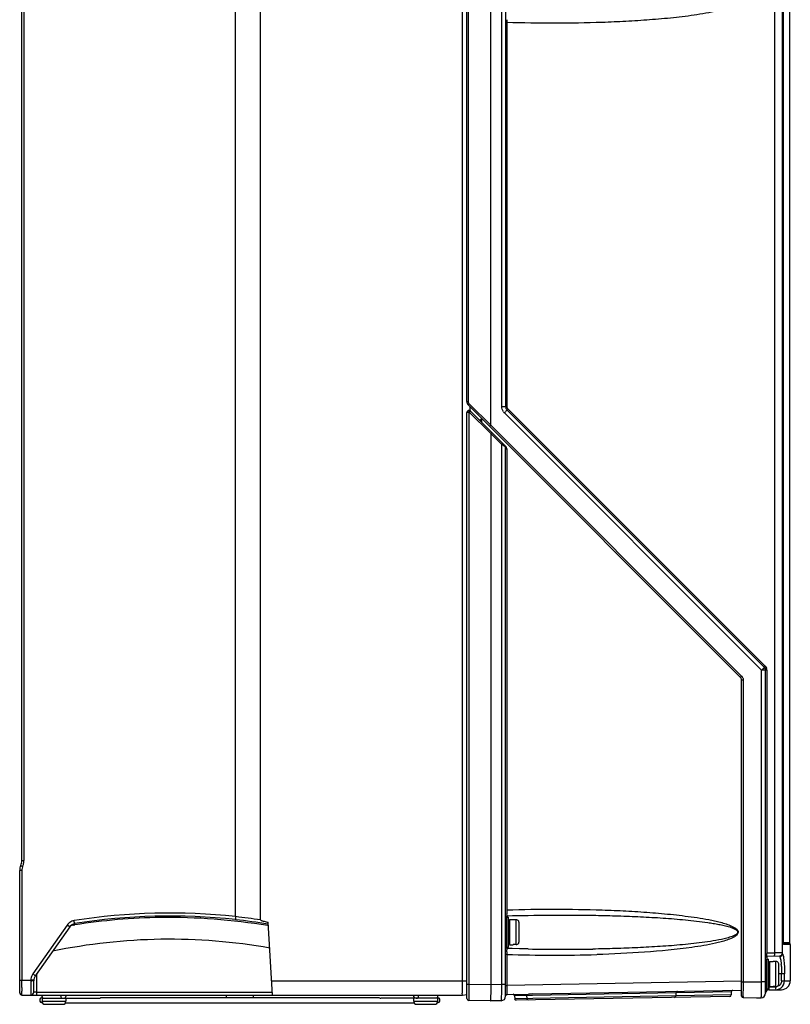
# Model space of a CAD drawing. Header units: inches. Extents: x 0 to 117, y 0 to 83.
# Tile 18 of 70: x 48 to 58, y 27 to 40. Entities that reach past the tile are written whole.
import ezdxf

# ---------------------------------------------------------------- set-up
doc = ezdxf.new("R2010")
doc.units = ezdxf.units.IN
doc.header["$LTSCALE"] = 6.431102
doc.header["$MEASUREMENT"] = 0
doc.layers.get('0').update_dxf_attribs({"linetype": 'CONTINUOUS'})

msp = doc.modelspace()

# ---------------------------------------------------------------- linework, layer by layer
at = {"color": 7, "linetype": 'CONTINUOUS'}
for p, q in [((54.556, 53.052), (54.556, 35.33)), ((54.359, 35.087), (54.359, 52.907)), ((54.504, 35.33), (54.504, 52.895)), ((53.986, 27.767), (53.986, 52.775)), ((54.044, 35.397), (54.044, 52.699)), ((54.064, 52.699), (54.064, 35.397)), ((58.103, 28.133), (58.103, 52.589)), ((58.206, 28.125), (58.206, 52.589)), ((50.997, 28.611), (50.997, 51.428)), ((51.323, 28.567), (51.323, 51.481)), ((48.178, 29.35), (48.178, 51.083)), ((48.207, 51.083), (48.207, 29.35)), ((58.217, 28.274), (58.217, 45.032)), ((58.296, 43.641), (58.296, 28.27)), ((54.573, 40.395), (54.556, 40.395)), ((54.573, 40.395), (54.573, 35.33)), ((54.044, 35.397), (54.064, 35.397)), ((57.649, 31.767), (54.062, 35.355)), ((54.359, 35.085), (54.075, 35.369)), ((54.084, 35.333), (54.084, 35.271)), ((54.504, 35.33), (54.556, 35.33)), ((54.573, 35.288), (57.964, 31.898)), ((57.975, 31.912), (54.585, 35.302)), ((54.044, 27.534), (54.044, 35.252)), ((54.071, 35.259), (54.071, 27.723)), ((54.077, 35.257), (54.359, 34.975)), ((54.091, 35.271), (54.554, 34.808)), ((54.208, 35.154), (54.222, 35.154)), ((54.241, 35.127), (54.241, 35.175)), ((54.539, 35.247), (57.93, 31.856)), ((57.665, 31.781), (54.359, 35.087)), ((54.359, 34.978), (54.504, 34.833)), ((54.359, 34.975), (54.359, 27.718)), ((54.504, 27.72), (54.504, 34.833)), ((54.512, 34.827), (54.504, 34.833)), ((54.526, 34.818), (54.512, 34.827)), ((54.556, 34.798), (54.526, 34.818)), ((54.556, 27.564), (54.556, 34.798)), ((54.556, 34.798), (54.564, 34.783)), ((54.564, 34.783), (54.57, 34.77)), ((54.57, 34.77), (54.573, 34.764)), ((54.573, 34.764), (54.573, 28.7)), ((57.998, 31.856), (57.93, 31.856)), ((57.93, 27.753), (57.93, 31.856)), ((57.981, 27.602), (57.981, 31.856)), ((57.998, 31.856), (57.998, 28.133)), ((57.688, 31.726), (57.666, 31.726)), ((57.666, 27.564), (57.666, 31.726)), ((57.688, 31.726), (57.688, 27.753)), ((48.178, 29.35), (48.207, 29.35)), ((48.179, 29.221), (48.151, 29.221)), ((48.151, 27.608), (48.151, 29.221)), ((48.179, 29.221), (48.179, 27.775)), ((54.568, 28.604), (54.595, 28.604)), ((54.568, 28.604), (54.568, 28.21)), ((54.574, 28.629), (54.573, 28.649)), ((54.575, 28.621), (54.575, 28.604)), ((54.595, 28.21), (54.595, 28.603)), ((54.607, 28.572), (54.654, 28.572)), ((54.607, 28.572), (54.607, 28.242)), ((54.654, 28.571), (54.654, 28.572)), ((54.694, 28.571), (54.654, 28.571)), ((54.694, 28.243), (54.694, 28.571)), ((54.741, 28.626), (54.854, 28.628)), ((48.777, 28.501), (48.325, 27.856)), ((48.81, 28.478), (48.359, 27.834)), ((48.863, 28.499), (48.878, 28.502)), ((48.875, 28.519), (48.874, 28.517)), ((51.429, 28.491), (51.42, 28.493)), ((51.428, 28.511), (51.422, 28.512)), ((51.485, 27.578), (51.427, 28.537)), ((54.733, 28.282), (54.733, 28.531)), ((54.568, 28.21), (54.595, 28.21)), ((54.575, 28.21), (54.575, 28.192)), ((54.643, 28.19), (54.575, 28.192)), ((54.607, 28.241), (54.654, 28.241)), ((54.694, 28.243), (54.654, 28.243)), ((54.654, 28.241), (54.654, 28.243)), ((58.217, 28.274), (58.217, 28.274)), ((58.217, 28.27), (58.296, 28.27)), ((58.218, 28.258), (58.302, 28.258)), ((58.308, 28.246), (58.22, 28.246)), ((58.308, 28.246), (58.308, 27.766)), ((54.573, 28.114), (54.556, 28.114)), ((54.573, 28.114), (54.573, 27.705)), ((57.993, 28.052), (58.021, 28.052)), ((57.993, 28.052), (57.993, 27.659)), ((57.998, 28.133), (58.103, 28.133)), ((58, 28.092), (58.168, 28.097)), ((58, 28.092), (58, 28.052)), ((58.021, 27.659), (58.021, 28.052)), ((58.032, 28.021), (58.08, 28.021)), ((58.032, 28.021), (58.032, 27.69)), ((58.08, 28.02), (58.08, 28.021)), ((58.119, 28.02), (58.08, 28.02)), ((58.206, 28.136), (58.103, 28.134)), ((58.119, 27.691), (58.119, 28.02)), ((58.169, 28.097), (58.168, 28.097)), ((58.168, 28.086), (58.168, 28.097)), ((58.213, 28.099), (58.217, 28.084)), ((58.158, 27.731), (58.158, 27.98)), ((48.151, 27.775), (48.297, 27.775)), ((48.179, 27.714), (48.179, 27.775)), ((48.31, 27.774), (48.297, 27.775)), ((48.336, 27.617), (48.337, 27.767)), ((48.375, 27.617), (48.377, 27.861)), ((51.474, 27.767), (54.044, 27.767)), ((57.666, 27.759), (54.573, 27.705)), ((58.231, 27.856), (58.158, 27.856)), ((58.193, 27.765), (58.193, 27.856)), ((58.193, 27.765), (58.308, 27.766)), ((58.231, 27.766), (58.231, 27.856)), ((48.179, 27.677), (48.179, 27.714)), ((54.044, 27.723), (54.071, 27.723)), ((54.071, 27.723), (54.359, 27.718)), ((54.071, 27.723), (54.071, 27.7)), ((54.071, 27.7), (54.071, 27.678)), ((54.071, 27.678), (54.071, 27.656)), ((54.071, 27.656), (54.071, 27.596)), ((54.359, 27.717), (54.504, 27.72)), ((54.504, 27.72), (54.556, 27.72)), ((54.556, 27.705), (54.573, 27.705)), ((54.916, 27.593), (57.665, 27.641)), ((57.666, 27.751), (57.688, 27.751)), ((57.688, 27.753), (57.93, 27.753)), ((57.688, 27.751), (57.688, 27.727)), ((57.688, 27.727), (57.688, 27.704)), ((57.688, 27.704), (57.688, 27.681)), ((57.688, 27.681), (57.688, 27.66)), ((57.93, 27.755), (57.981, 27.755)), ((57.993, 27.659), (58.021, 27.659)), ((58.024, 27.685), (58.115, 27.687)), ((58.024, 27.678), (58.024, 27.66)), ((58.024, 27.646), (58.192, 27.649)), ((58.032, 27.69), (58.08, 27.69)), ((58.119, 27.691), (58.08, 27.691)), ((58.08, 27.69), (58.08, 27.691)), ((48.18, 27.578), (53.985, 27.578)), ((48.375, 27.617), (51.483, 27.617)), ((48.375, 27.578), (48.375, 27.617)), ((48.445, 27.535), (49.193, 27.535)), ((48.445, 27.535), (48.445, 27.496)), ((48.76, 27.535), (48.76, 27.496)), ((49.229, 27.547), (52.875, 27.547)), ((52.895, 27.54), (52.902, 27.537)), ((53.66, 27.535), (52.911, 27.535)), ((53.345, 27.496), (53.345, 27.535)), ((53.66, 27.496), (53.66, 27.535)), ((53.985, 27.578), (54.044, 27.586)), ((54.071, 27.596), (54.071, 27.562)), ((54.071, 27.562), (54.071, 27.548)), ((54.071, 27.548), (54.071, 27.511)), ((54.071, 27.511), (54.071, 27.508)), ((54.071, 27.508), (54.071, 27.506)), ((54.359, 27.501), (54.071, 27.506)), ((54.498, 27.504), (54.359, 27.501)), ((54.575, 27.587), (54.855, 27.592)), ((56.8, 27.606), (54.674, 27.569)), ((54.674, 27.569), (54.675, 27.53)), ((56.801, 27.567), (54.675, 27.53)), ((57.51, 27.56), (54.695, 27.51)), ((54.832, 27.572), (54.833, 27.533)), ((54.871, 27.592), (54.855, 27.592)), ((54.871, 27.592), (54.903, 27.593)), ((54.916, 27.593), (54.871, 27.592)), ((56.8, 27.606), (56.801, 27.567)), ((57.529, 27.619), (56.802, 27.606)), ((57.53, 27.58), (56.802, 27.567)), ((57.529, 27.619), (57.53, 27.58)), ((57.686, 27.545), (57.863, 27.542)), ((57.687, 27.561), (57.687, 27.545)), ((57.863, 27.542), (57.923, 27.543)), ((48.445, 27.496), (48.76, 27.496)), ((48.45, 27.476), (48.45, 27.476)), ((48.484, 27.456), (48.72, 27.456)), ((48.754, 27.476), (53.35, 27.476)), ((53.345, 27.496), (53.66, 27.496)), ((53.384, 27.456), (53.62, 27.456)), ((53.654, 27.476), (53.654, 27.476))]:
    msp.add_line(p, q, dxfattribs=at)
for points in [[(54.071, 35.259), (54.072, 35.259), (54.073, 35.259), (54.073, 35.259), (54.074, 35.259), (54.075, 35.259), (54.075, 35.258), (54.076, 35.258), (54.076, 35.258), (54.077, 35.257)], [(54.556, 28.602), (54.556, 28.605), (54.557, 28.609), (54.559, 28.612), (54.561, 28.615), (54.564, 28.618), (54.567, 28.619), (54.571, 28.621), (54.574, 28.621), (54.575, 28.621)], [(54.575, 28.621), (54.645, 28.624), (54.741, 28.626)], [(48.809, 28.476), (48.81, 28.478), (48.813, 28.482), (48.816, 28.486), (48.819, 28.489), (48.823, 28.493), (48.827, 28.496), (48.831, 28.499), (48.835, 28.502), (48.838, 28.504), (48.842, 28.506), (48.846, 28.508), (48.849, 28.51), (48.853, 28.511), (48.856, 28.512), (48.858, 28.513), (48.86, 28.513), (48.86, 28.514)], [(54.567, 28.194), (54.564, 28.196), (54.561, 28.198), (54.559, 28.201), (54.557, 28.205), (54.556, 28.208)], [(54.575, 28.192), (54.574, 28.192), (54.571, 28.193), (54.567, 28.194)], [(54.854, 28.185), (54.74, 28.187), (54.643, 28.19)], [(58.218, 28.252), (58.218, 28.252), (58.218, 28.253), (58.218, 28.254), (58.218, 28.255), (58.218, 28.257), (58.218, 28.259), (58.217, 28.261), (58.217, 28.263), (58.217, 28.265), (58.217, 28.268), (58.217, 28.271), (58.217, 28.274)]]:
    msp.add_lwpolyline(points, dxfattribs=at)
for centre, radius, start, end in [((56.749, 40.415), 2.176, 179.6624, 180.5092), ((54.103, 35.397), 0.0591, 180, 225), ((54.103, 35.397), 0.0397, 180.0751, 199.9094), ((54.615, 35.33), 0.0591, 180, 225), ((54.072, 35.252), 0.0276, 45, 180), ((54.221, 35.174), 0.0197, 271.5, 360), ((54.623, 35.331), 0.119, 214.982, 224.9834), ((54.536, 34.798), 0.0197, 0, 45), ((57.609, 31.725), 0.0793, 30.0794, 44.9765), ((57.922, 31.856), 0.0591, 0, 45), ((57.919, 31.856), 0.0793, 5.1282, 19.9285), ((57.92, 31.856), 0.078, 0.0102, 5.1106), ((57.607, 31.726), 0.0591, 0, 45), ((57.61, 31.726), 0.0782, 25.0146, 30.0351), ((57.61, 31.726), 0.078, 0.0102, 5.1205), ((48.021, 29.35), 0.157, 335.8531, 360), ((48.019, 29.35), 0.188, 338.6029, 357.2503), ((48.022, 29.35), 0.185, 357.3105, 0.0341), ((48.308, 29.221), 0.157, 155.8532, 180), ((48.306, 29.221), 0.127, 174.6168, 180.0302), ((48.308, 29.221), 0.129, 158.5837, 174.5885), ((48.306, 29.222), 0.126, 155.8157, 158.5407), ((48.022, 29.349), 0.185, 335.8175, 338.5423), ((56.649, 28.681), 2.076, 179.4706, 180.3534), ((56.081, 28.676), 1.508, 180.2906, 180.9972), ((48.89, 28.422), 0.138, 99.189, 124.6291), ((50.127, 20.704), 7.955, 83.7197, 99.1074), ((50.127, 20.703), 7.916, 83.7143, 99.0993), ((50.123, 20.714), 7.887, 90.8417, 99.079), ((50.12, 20.708), 7.892, 80.5251, 90.8262), ((50.112, 20.654), 7.966, 80.5302, 83.6433), ((50.008, 19.909), 8.758, 81.3586, 83.512), ((50.122, 20.724), 7.877, 99.1966, 99.4945), ((50.122, 20.732), 7.581, 79.9287, 101.7178), ((55.299, 53.358), 25.177, 268.9889, 270.9255), ((58.312, 28.27), 0.0157, 180, 231.3178), ((58.292, 28.246), 0.0157, 0, 51.3178), ((56.749, 28.133), 2.176, 179.6624, 180.5092), ((55.196, 46.901), 18.798, 268.1, 271.7174), ((58.001, 28.073), 0.0197, 91.5, 180), ((58.611, 28.124), 0.612, 179.2641, 179.8956), ((58.167, 28.136), 0.0394, 272.9182, 360), ((57.169, 27.892), 1.023, 4.7747, 5.0688), ((48.305, 28.211), 0.446, 268.9738, 270.739), ((48.453, 27.767), 0.156, 144.9658, 151.9721), ((48.455, 27.766), 0.118, 145, 179.5), ((58.19, 27.767), 0.118, 271, 0.0024), ((71.373, 27.722), 23.194, 180.1112, 180.2294), ((59.807, 27.689), 5.234, 179.8267, 180.3178), ((58.197, 27.68), 3.624, 180.312, 180.7331), ((57.549, 27.619), 0.0197, 91, 181), ((46.539, 27.702), 11.15, 359.5785, 359.7833), ((57.993, 27.67), 0.0118, 180, 270), ((58.025, 27.602), 0.0433, 91, 180.4135), ((57.721, 27.674), 0.303, 0.7957, 2.047), ((58.114, 27.766), 0.0792, 271.0048, 274.1783), ((58.113, 27.766), 0.119, 271.0231, 278.4563), ((58.114, 27.767), 0.0804, 274.18, 278.649), ((58.114, 27.766), 0.0794, 308.008, 322.6831), ((58.112, 27.766), 0.119, 300.6238, 308.0055), ((48.18, 27.608), 0.0295, 180.0315, 269.9821), ((48.297, 27.618), 0.0394, 269.8766, 359.4857), ((48.45, 27.511), 0.0354, 90, 270), ((48.474, 27.566), 0.0315, 157.9124, 220), ((48.725, 27.566), 0.0337, 180.0476, 189.3895), ((48.73, 27.566), 0.0315, 300, 22.0876), ((50.833, 27.566), 0.0437, 352.7824, 7.2176), ((53.374, 27.566), 0.0315, 157.9124, 220), ((53.377, 27.566), 0.0322, 349.5123, 10.4291), ((53.63, 27.566), 0.0315, 310, 22.0876), ((53.654, 27.511), 0.0354, 270, 90), ((54.072, 27.534), 0.0276, 180.001, 269), ((54.497, 27.563), 0.0591, 271, 360), ((54.576, 27.567), 0.0197, 91, 180), ((54.654, 27.569), 0.0197, 1, 91), ((54.694, 27.53), 0.0197, 181, 271), ((54.813, 27.572), 0.0197, 1, 51), ((54.853, 27.533), 0.0197, 181, 271), ((56.781, 27.567), 0.0197, 271, 1), ((56.82, 27.607), 0.0197, 91, 181), ((57.51, 27.579), 0.0197, 271, 1), ((57.686, 27.564), 0.0197, 180, 269), ((55.485, 27.608), 2.203, 358.7754, 359.0787), ((51.123, 27.667), 6.565, 359.2946, 359.587), ((53.989, 27.632), 3.699, 359.0728, 359.2873), ((57.922, 27.602), 0.0591, 271, 360), ((48.484, 27.496), 0.0394, 180, 270), ((48.72, 27.496), 0.0394, 270, 360), ((53.384, 27.496), 0.0394, 180, 270), ((53.62, 27.496), 0.0394, 270, 360)]:
    msp.add_arc(centre, radius, start, end, dxfattribs=at)
for points, knots in [([(54.573, 40.395), (54.782, 40.388), (55.201, 40.382), (55.723, 40.39), (56.141, 40.408), (56.454, 40.428), (56.715, 40.451), (56.923, 40.475), (57.078, 40.496), (57.207, 40.518), (57.309, 40.539), (57.386, 40.557), (57.461, 40.579), (57.523, 40.602), (57.57, 40.625), (57.601, 40.647), (57.628, 40.681), (57.611, 40.722), (57.58, 40.745), (57.534, 40.771), (57.472, 40.794), (57.397, 40.817), (57.295, 40.841), (57.167, 40.866), (56.857, 40.914), (56.388, 40.957), (55.97, 40.977), (55.761, 40.984)], [0, 0, 0, 0, 0.125016, 0.250033, 0.312543, 0.375055, 0.437567, 0.468825, 0.500084, 0.531345, 0.546977, 0.562611, 0.578246, 0.593883, 0.601707, 0.609529, 0.617263, 0.62491, 0.632726, 0.64055, 0.656186, 0.671822, 0.687456, 0.718717, 0.749977, 0.874985, 1, 1, 1, 1]), ([(54.075, 35.369), (54.072, 35.365), (54.066, 35.361), (54.064, 35.357), (54.061, 35.355), (54.062, 35.355)], [0, 0, 0, 0, 0.707552, 0.923664, 1, 1, 1, 1]), ([(54.573, 35.288), (54.574, 35.287), (54.569, 35.281), (54.564, 35.274), (54.552, 35.261), (54.544, 35.252), (54.539, 35.247)], [0, 0, 0, 0, 0.081614, 0.294283, 0.615343, 1, 1, 1, 1]), ([(54.585, 35.302), (54.582, 35.299), (54.58, 35.296), (54.572, 35.29), (54.573, 35.288)], [0, 0, 0, 0, 0.707086, 1, 1, 1, 1]), ([(54.044, 35.252), (54.044, 35.255), (54.057, 35.259), (54.065, 35.259), (54.071, 35.259)], [0, 0, 0, 0, 0.326275, 1, 1, 1, 1]), ([(54.071, 35.279), (54.071, 35.279), (54.072, 35.276), (54.07, 35.271), (54.071, 35.264), (54.071, 35.259)], [0, 0, 0, 0, 0.07643, 0.292746, 1, 1, 1, 1]), ([(54.091, 35.271), (54.091, 35.271), (54.089, 35.269), (54.085, 35.266), (54.08, 35.26), (54.077, 35.257)], [0, 0, 0, 0, 0.076544, 0.293378, 1, 1, 1, 1]), ([(54.222, 35.154), (54.223, 35.154), (54.221, 35.147), (54.222, 35.144), (54.222, 35.14)], [0, 0, 0, 0, 0.268069, 1, 1, 1, 1]), ([(54.344, 35.072), (54.345, 35.072), (54.347, 35.075), (54.351, 35.077), (54.356, 35.083), (54.36, 35.087)], [0, 0, 0, 0, 0.078892, 0.297986, 1, 1, 1, 1]), ([(54.372, 34.99), (54.372, 34.99), (54.37, 34.988), (54.367, 34.984), (54.362, 34.979), (54.358, 34.976)], [0, 0, 0, 0, 0.077416, 0.293288, 1, 1, 1, 1]), ([(54.504, 34.833), (54.507, 34.836), (54.509, 34.839), (54.517, 34.845), (54.516, 34.846)], [0, 0, 0, 0, 0.707086, 1, 1, 1, 1]), ([(57.964, 31.898), (57.963, 31.899), (57.971, 31.905), (57.972, 31.909), (57.975, 31.912)], [0, 0, 0, 0, 0.292354, 1, 1, 1, 1]), ([(57.649, 31.767), (57.651, 31.766), (57.657, 31.775), (57.662, 31.778), (57.665, 31.781)], [0, 0, 0, 0, 0.302315, 1, 1, 1, 1]), ([(57.93, 31.856), (57.936, 31.863), (57.944, 31.871), (57.952, 31.88), (57.953, 31.882)], [0, 0, 0, 0, 0.780783, 1, 1, 1, 1]), ([(57.953, 31.882), (57.955, 31.883), (57.958, 31.888), (57.963, 31.893), (57.964, 31.897)], [0, 0, 0, 0, 0.358908, 1, 1, 1, 1]), ([(57.964, 31.897), (57.964, 31.897), (57.964, 31.897), (57.964, 31.898), (57.964, 31.898)], [0, 0, 0, 0, 0.608241, 1, 1, 1, 1]), ([(48.164, 29.285), (48.164, 29.285), (48.169, 29.284), (48.172, 29.281), (48.181, 29.278), (48.187, 29.275), (48.191, 29.273)], [0, 0, 0, 0, 0.075834, 0.291267, 0.616017, 1, 1, 1, 1]), ([(54.573, 28.7), (54.782, 28.707), (55.201, 28.713), (55.724, 28.705), (56.142, 28.687), (56.455, 28.667), (56.715, 28.644), (56.923, 28.62), (57.079, 28.599), (57.208, 28.577), (57.31, 28.556), (57.386, 28.538), (57.462, 28.516), (57.523, 28.493), (57.57, 28.469), (57.602, 28.448), (57.628, 28.413), (57.61, 28.372), (57.579, 28.349), (57.533, 28.324), (57.471, 28.301), (57.396, 28.278), (57.295, 28.254), (57.166, 28.229), (56.856, 28.181), (56.387, 28.138), (55.969, 28.118), (55.76, 28.112)], [0, 0, 0, 0, 0.125016, 0.250032, 0.312542, 0.375053, 0.437566, 0.468824, 0.500083, 0.531343, 0.546976, 0.562609, 0.578245, 0.593881, 0.601705, 0.609527, 0.617257, 0.62491, 0.632727, 0.640551, 0.656187, 0.671823, 0.687457, 0.718718, 0.749978, 0.874985, 1, 1, 1, 1]), ([(48.875, 28.519), (48.874, 28.52), (48.874, 28.524), (48.871, 28.537), (48.869, 28.549), (48.868, 28.558)], [0, 0, 0, 0, 0.083962, 0.301853, 1, 1, 1, 1]), ([(50.997, 28.61), (50.996, 28.601), (50.997, 28.589), (50.992, 28.575), (50.994, 28.571)], [0, 0, 0, 0, 0.698536, 1, 1, 1, 1]), ([(51.323, 28.567), (51.323, 28.563), (51.337, 28.561), (51.351, 28.555), (51.374, 28.55), (51.4, 28.543), (51.418, 28.539), (51.427, 28.537)], [0, 0, 0, 0, 0.126958, 0.24876, 0.499591, 0.749801, 1, 1, 1, 1]), ([(54.575, 28.621), (54.574, 28.621), (54.575, 28.626), (54.574, 28.627), (54.574, 28.629)], [0, 0, 0, 0, 0.256918, 1, 1, 1, 1]), ([(54.854, 28.628), (55.052, 28.632), (55.348, 28.634), (55.743, 28.629), (56.039, 28.622), (56.335, 28.61), (56.581, 28.597), (56.778, 28.582), (56.925, 28.569), (57.072, 28.554), (57.195, 28.538), (57.292, 28.523), (57.365, 28.51), (57.437, 28.495), (57.497, 28.479), (57.544, 28.463), (57.572, 28.45), (57.593, 28.437), (57.607, 28.425), (57.615, 28.406), (57.607, 28.388), (57.593, 28.376), (57.572, 28.363), (57.532, 28.346), (57.449, 28.32), (57.328, 28.296), (57.182, 28.273), (57.035, 28.255), (56.888, 28.241), (56.74, 28.228), (56.543, 28.215), (56.297, 28.201), (56.001, 28.19), (55.804, 28.186), (55.705, 28.184)], [0, 0, 0, 0, 0.12504, 0.187552, 0.250058, 0.312558, 0.375053, 0.4063, 0.437545, 0.468789, 0.500033, 0.515655, 0.531277, 0.5469, 0.562522, 0.570336, 0.57815, 0.582057, 0.585989, 0.589866, 0.593763, 0.597694, 0.6016, 0.609415, 0.625035, 0.656273, 0.687516, 0.71876, 0.750004, 0.78125, 0.812496, 0.874992, 0.937493, 1, 1, 1, 1]), ([(48.81, 28.478), (48.809, 28.477), (48.805, 28.483), (48.799, 28.485), (48.789, 28.493), (48.781, 28.498), (48.777, 28.501)], [0, 0, 0, 0, 0.083954, 0.29427, 0.601899, 1, 1, 1, 1]), ([(48.874, 28.517), (48.874, 28.515), (48.865, 28.516), (48.862, 28.514), (48.859, 28.513)], [0, 0, 0, 0, 0.277347, 1, 1, 1, 1]), ([(54.573, 28.146), (54.573, 28.15), (54.573, 28.163), (54.574, 28.175), (54.574, 28.184)], [0, 0, 0, 0, 0.311945, 1, 1, 1, 1]), ([(54.574, 28.184), (54.574, 28.186), (54.575, 28.188), (54.574, 28.192), (54.575, 28.192)], [0, 0, 0, 0, 0.743041, 1, 1, 1, 1]), ([(58.217, 28.274), (58.217, 28.268), (58.218, 28.259), (58.218, 28.249), (58.22, 28.246)], [0, 0, 0, 0, 0.646136, 1, 1, 1, 1]), ([(58.219, 28.254), (58.219, 28.253), (58.22, 28.25), (58.219, 28.248), (58.219, 28.247)], [0, 0, 0, 0, 0.476071, 1, 1, 1, 1]), ([(58, 28.092), (58, 28.092), (58, 28.097), (57.998, 28.105), (57.998, 28.117), (57.998, 28.125)], [0, 0, 0, 0, 0.075136, 0.282608, 1, 1, 1, 1]), ([(58.099, 28.095), (58.1, 28.095), (58.101, 28.1), (58.103, 28.112), (58.103, 28.125), (58.103, 28.134)], [0, 0, 0, 0, 0.088291, 0.304287, 1, 1, 1, 1]), ([(58.181, 28.037), (58.182, 28.033), (58.185, 28.015), (58.187, 27.997), (58.188, 27.983)], [0, 0, 0, 0, 0.226536, 1, 1, 1, 1]), ([(58.205, 28.118), (58.206, 28.119), (58.206, 28.121), (58.206, 28.123), (58.206, 28.125)], [0, 0, 0, 0, 0.502032, 1, 1, 1, 1]), ([(58.217, 28.084), (58.219, 28.069), (58.229, 27.993), (58.231, 27.917), (58.231, 27.856)], [0, 0, 0, 0, 0.196722, 1, 1, 1, 1]), ([(58.189, 27.978), (58.189, 27.968), (58.192, 27.927), (58.193, 27.887), (58.193, 27.856)], [0, 0, 0, 0, 0.234205, 1, 1, 1, 1]), ([(48.297, 27.765), (48.297, 27.741), (48.296, 27.706), (48.296, 27.662), (48.296, 27.634), (48.297, 27.612), (48.295, 27.594), (48.298, 27.586), (48.295, 27.578), (48.296, 27.578)], [0, 0, 0, 0, 0.38641, 0.55923, 0.709992, 0.833353, 0.924766, 0.980974, 1, 1, 1, 1]), ([(48.337, 27.773), (48.337, 27.772), (48.333, 27.774), (48.329, 27.773), (48.32, 27.774), (48.314, 27.774), (48.31, 27.774)], [0, 0, 0, 0, 0.080785, 0.295749, 0.595908, 1, 1, 1, 1]), ([(48.337, 27.767), (48.337, 27.766), (48.333, 27.766), (48.326, 27.765), (48.317, 27.765), (48.311, 27.765)], [0, 0, 0, 0, 0.074139, 0.278507, 1, 1, 1, 1]), ([(48.325, 27.856), (48.329, 27.853), (48.34, 27.846), (48.351, 27.838), (48.358, 27.834)], [0, 0, 0, 0, 0.364979, 1, 1, 1, 1]), ([(53.985, 27.578), (53.984, 27.578), (53.986, 27.586), (53.984, 27.594), (53.986, 27.613), (53.985, 27.635), (53.985, 27.664), (53.986, 27.708), (53.985, 27.743), (53.986, 27.767)], [0, 0, 0, 0, 0.019248, 0.07614, 0.16853, 0.292907, 0.444392, 0.617254, 1, 1, 1, 1]), ([(48.18, 27.578), (48.179, 27.578), (48.181, 27.585), (48.179, 27.593), (48.18, 27.61), (48.18, 27.622), (48.18, 27.629)], [0, 0, 0, 0, 0.065489, 0.258835, 0.573866, 1, 1, 1, 1]), ([(54.359, 27.718), (54.359, 27.667), (54.36, 27.607), (54.357, 27.54), (54.357, 27.521), (54.354, 27.507), (54.358, 27.503), (54.359, 27.501)], [0, 0, 0, 0, 0.703988, 0.827735, 0.919655, 0.976211, 1, 1, 1, 1]), ([(54.498, 27.504), (54.499, 27.504), (54.499, 27.512), (54.501, 27.522), (54.502, 27.543), (54.503, 27.569), (54.504, 27.601), (54.504, 27.652), (54.505, 27.692), (54.504, 27.72)], [0, 0, 0, 0, 0.020295, 0.077251, 0.16941, 0.293466, 0.444659, 0.617327, 1, 1, 1, 1]), ([(54.575, 27.591), (54.575, 27.593), (54.574, 27.607), (54.574, 27.622), (54.574, 27.633)], [0, 0, 0, 0, 0.153867, 1, 1, 1, 1]), ([(57.923, 27.543), (57.925, 27.543), (57.924, 27.551), (57.927, 27.56), (57.927, 27.581), (57.928, 27.606), (57.929, 27.638), (57.93, 27.688), (57.93, 27.728), (57.93, 27.755)], [0, 0, 0, 0, 0.020336, 0.077306, 0.169469, 0.293523, 0.444708, 0.617363, 1, 1, 1, 1]), ([(58.024, 27.66), (58.024, 27.659), (58.024, 27.654), (58.024, 27.649), (58.024, 27.646)], [0, 0, 0, 0, 0.358214, 1, 1, 1, 1]), ([(58.115, 27.647), (58.116, 27.647), (58.114, 27.653), (58.116, 27.659), (58.115, 27.673), (58.115, 27.682), (58.115, 27.687)], [0, 0, 0, 0, 0.076765, 0.293067, 0.617952, 1, 1, 1, 1]), ([(48.375, 27.617), (48.37, 27.617), (48.361, 27.617), (48.348, 27.616), (48.342, 27.618), (48.336, 27.616), (48.336, 27.617)], [0, 0, 0, 0, 0.382173, 0.707054, 0.923359, 1, 1, 1, 1]), ([(49.221, 27.545), (49.223, 27.546), (49.225, 27.546), (49.228, 27.547), (49.229, 27.547)], [0, 0, 0, 0, 0.529353, 1, 1, 1, 1]), ([(54.575, 27.587), (54.575, 27.587), (54.575, 27.589), (54.575, 27.59), (54.575, 27.591)], [0, 0, 0, 0, 0.259091, 1, 1, 1, 1])]:
    msp.add_open_spline(points, degree=3, knots=knots, dxfattribs=at)
for points in [[(54.075, 35.369), (54.071, 35.373), (54.068, 35.378), (54.066, 35.383)], [(54.526, 35.263), (54.512, 35.282), (54.504, 35.307), (54.504, 35.33)], [(54.576, 35.317), (54.574, 35.321), (54.573, 35.326), (54.573, 35.33)], [(54.585, 35.302), (54.581, 35.306), (54.578, 35.311), (54.576, 35.317)], [(54.573, 34.764), (54.569, 34.779), (54.566, 34.797), (54.554, 34.808)], [(57.975, 31.912), (57.983, 31.904), (57.99, 31.894), (57.994, 31.883)], [(57.681, 31.759), (57.685, 31.751), (57.687, 31.742), (57.688, 31.733)], [(54.713, 28.566), (54.708, 28.569), (54.701, 28.571), (54.694, 28.571)], [(54.728, 28.551), (54.725, 28.557), (54.719, 28.562), (54.713, 28.566)], [(54.733, 28.531), (54.733, 28.538), (54.731, 28.545), (54.728, 28.551)], [(48.811, 28.535), (48.798, 28.526), (48.786, 28.514), (48.777, 28.501)], [(48.809, 28.476), (48.823, 28.497), (48.848, 28.513), (48.874, 28.517)], [(48.81, 28.478), (48.825, 28.499), (48.85, 28.515), (48.875, 28.519)], [(54.728, 28.262), (54.731, 28.268), (54.733, 28.275), (54.733, 28.282)], [(54.694, 28.243), (54.701, 28.243), (54.708, 28.244), (54.713, 28.248)], [(54.713, 28.248), (54.719, 28.251), (54.725, 28.256), (54.728, 28.262)], [(58.139, 28.014), (58.133, 28.018), (58.126, 28.02), (58.119, 28.02)], [(58.168, 28.086), (58.178, 28.087), (58.189, 28.092), (58.196, 28.1)], [(58.168, 28.086), (58.169, 28.083), (58.17, 28.08), (58.171, 28.078)], [(58.171, 28.078), (58.173, 28.074), (58.174, 28.07), (58.175, 28.066)], [(58.175, 28.066), (58.178, 28.057), (58.18, 28.047), (58.181, 28.037)], [(58.196, 28.1), (58.201, 28.105), (58.204, 28.111), (58.205, 28.118)], [(58.206, 28.123), (58.208, 28.12), (58.209, 28.116), (58.21, 28.113)], [(58.21, 28.113), (58.211, 28.108), (58.212, 28.104), (58.213, 28.099)], [(58.153, 28), (58.15, 28.006), (58.145, 28.011), (58.139, 28.014)], [(58.158, 27.98), (58.158, 27.987), (58.157, 27.994), (58.153, 28)], [(48.315, 27.84), (48.305, 27.82), (48.299, 27.798), (48.297, 27.775)], [(48.297, 27.765), (48.297, 27.769), (48.297, 27.772), (48.297, 27.775)], [(58.193, 27.765), (58.193, 27.749), (58.187, 27.731), (58.177, 27.718)], [(58.186, 27.672), (58.213, 27.694), (58.231, 27.731), (58.231, 27.765)], [(57.981, 27.602), (57.981, 27.622), (57.99, 27.64), (57.996, 27.659)], [(58.119, 27.691), (58.126, 27.691), (58.133, 27.693), (58.139, 27.697)], [(58.163, 27.704), (58.152, 27.695), (58.139, 27.69), (58.126, 27.688)], [(58.13, 27.649), (58.145, 27.651), (58.16, 27.656), (58.173, 27.664)], [(58.139, 27.697), (58.145, 27.7), (58.15, 27.705), (58.153, 27.711)], [(58.153, 27.711), (58.157, 27.717), (58.158, 27.724), (58.158, 27.731)], [(48.702, 27.542), (48.696, 27.547), (48.693, 27.554), (48.692, 27.561)], [(48.755, 27.547), (48.752, 27.542), (48.747, 27.537), (48.741, 27.535)], [(49.193, 27.535), (49.203, 27.535), (49.212, 27.542), (49.221, 27.545)], [(50.872, 27.547), (50.874, 27.551), (50.876, 27.556), (50.876, 27.561)], [(51.229, 27.578), (51.228, 27.574), (51.227, 27.57), (51.227, 27.566)], [(51.227, 27.566), (51.227, 27.56), (51.229, 27.553), (51.232, 27.547)], [(52.875, 27.547), (52.881, 27.547), (52.887, 27.544), (52.893, 27.541)], [(52.902, 27.537), (52.905, 27.536), (52.908, 27.535), (52.911, 27.535)], [(53.367, 27.535), (53.36, 27.535), (53.353, 27.541), (53.35, 27.547)], [(53.378, 27.535), (53.387, 27.535), (53.396, 27.539), (53.402, 27.546)], [(53.402, 27.546), (53.405, 27.55), (53.407, 27.555), (53.408, 27.561)]]:
    msp.add_open_spline(points, degree=3, dxfattribs=at)

doc.saveas('drawing.dxf')
